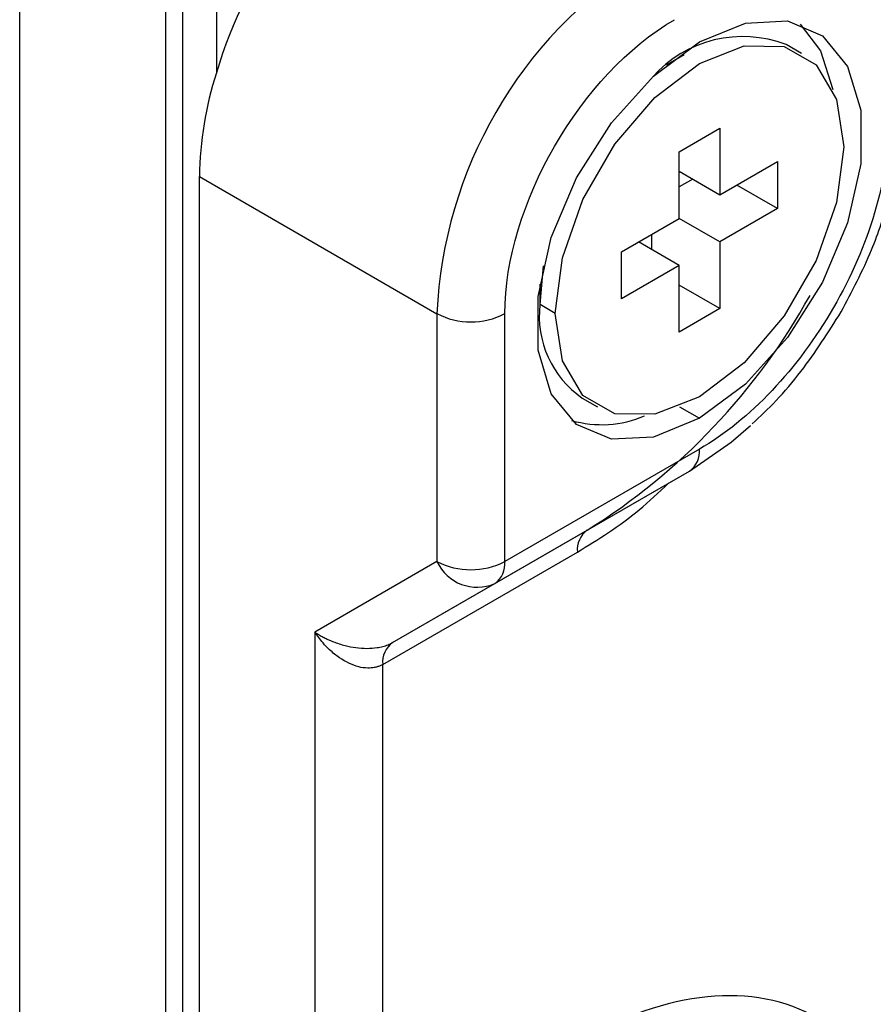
# Model space of a CAD drawing. Header units: millimetres. Extents: x 19 to 819, y 19 to 629.
# Tile 25 of 30: x 769 to 785, y 513 to 531. Entities that reach past the tile are written whole.
import ezdxf

# ---------------------------------------------------------------- set-up
doc = ezdxf.new("R2010")
doc.units = ezdxf.units.MM
doc.header["$LTSCALE"] = 3

msp = doc.modelspace()

# ---------------------------------------------------------------- linework, layer by layer
for p, q in [((769.279, 467.057), (769.279, 534.247)), ((771.884, 532.456), (771.884, 499.851)), ((772.793, 532.076), (772.793, 529.555)), ((772.187, 531.931), (772.187, 500.026)), ((783.243, 529.899), (782.97, 530.056)), ((781.148, 529.876), (780.83, 529.692)), ((781.058, 528.144), (781.785, 528.564)), ((781.785, 528.564), (781.785, 527.374)), ((781.058, 526.954), (781.058, 528.144)), ((781.785, 527.374), (782.816, 527.969)), ((782.816, 527.969), (782.816, 527.129)), ((781.058, 527.794), (781.785, 527.374)), ((772.49, 527.702), (776.733, 525.252)), ((772.49, 503.905), (772.49, 527.702)), ((781.301, 527.654), (781.058, 527.514)), ((782.816, 527.129), (782.088, 527.549)), ((782.816, 527.129), (781.785, 526.534)), ((780.028, 526.359), (781.058, 526.954)), ((781.785, 526.534), (781.058, 526.954)), ((781.058, 526.114), (780.331, 526.534)), ((780.573, 526.394), (780.573, 526.674)), ((781.785, 526.534), (781.785, 525.344)), ((780.028, 525.519), (780.028, 526.359)), ((778.573, 525.414), (778.636, 526.105)), ((781.058, 526.114), (780.028, 525.519)), ((781.058, 524.924), (781.058, 526.114)), ((778.573, 525.414), (778.573, 525.782)), ((781.785, 525.344), (781.058, 525.764)), ((778.846, 525.257), (778.573, 525.414)), ((781.785, 525.344), (781.058, 524.924)), ((776.733, 525.252), (776.733, 520.827)), ((777.945, 520.827), (777.945, 525.252)), ((779.328, 523.746), (779.6, 523.589)), ((781.063, 523.591), (781.422, 523.384)), ((781.422, 522.834), (777.945, 520.827)), ((777.767, 520.435), (781.244, 522.442)), ((779.417, 521.387), (781.244, 522.442)), ((775.94, 519.38), (779.417, 521.387)), ((775.763, 518.988), (779.24, 520.995)), ((776.733, 520.827), (774.551, 519.567)), ((775.94, 519.38), (777.767, 520.435)), ((774.551, 519.567), (774.551, 509.66)), ((775.763, 510.24), (775.763, 518.988))]:
    msp.add_line(p, q)
at = {"flags": 128}
for points in [[(781.422, 530.103), (782.241, 530.441), (782.994, 530.478), (783.62, 530.213), (784.068, 529.667), (784.301, 528.884), (784.301, 527.928), (784.068, 526.876), (783.62, 525.813), (782.994, 524.826), (782.241, 523.994), (781.422, 523.384)], [(783.222, 530.422), (783.583, 529.947), (783.803, 529.252)], [(781.422, 523.384), (780.602, 523.047), (779.849, 523.01), (779.223, 523.275), (778.775, 523.821), (778.542, 524.603), (778.542, 525.56), (778.775, 526.612), (779.223, 527.675), (779.849, 528.662), (780.602, 529.494), (781.422, 530.103)], [(778.846, 525.257), (778.972, 526.249), (779.338, 527.289), (779.908, 528.276), (780.626, 529.113), (781.422, 529.718), (782.218, 530.032), (782.936, 530.024), (783.506, 529.695), (783.871, 529.077), (783.998, 528.231)], [(783.998, 528.231), (783.871, 527.239), (783.506, 526.199), (782.936, 525.212), (782.218, 524.375), (781.422, 523.769), (780.626, 523.455), (779.908, 523.463), (779.338, 523.793), (778.972, 524.411), (778.846, 525.257)], [(781.244, 522.442), (781.988, 522.956), (782.333, 523.254)]]:
    msp.add_lwpolyline(points, dxfattribs=at)
for centre, radius, start, end in [((780.466, 527.274), 8.004, 122.8256, 163.4444), ((784.628, 524.893), 7.904, 122.6055, 177.3945), ((782.196, 528.039), 2.161, 68.9971, 138.3325), ((778.817, 527.618), 6.327, 162.1793, 179.2467), ((773.33, 531.147), 11.503, 301.9513, 331.0521), ((780.33, 525.205), 1.77, 173.1955, 235.4923), ((777.339, 526.422), 1.317, 242.6097, 297.3903), ((779.674, 525.222), 1.952, 254.0284, 293.141), ((780.992, 522.792), 0.431, 305.698, 5.6204), ((779.669, 521.037), 0.431, 125.698, 185.6204), ((777.339, 521.997), 1.317, 242.6097, 297.3903), ((777.45, 521.159), 0.791, 204.8163, 293.6431), ((777.516, 520.785), 0.431, 305.698, 5.6204), ((776.192, 519.03), 0.431, 125.698, 185.6204)]:
    msp.add_arc(centre, radius, start, end)
msp.add_open_spline([(777.945, 525.252), (777.945, 527.184), (779.303, 529.536), (780.975, 530.501)], degree=3)
for points, knots in [([(784.807, 528.698), (784.807, 527.662), (784.45, 526.461), (783.181, 524.262), (782.319, 523.353), (781.422, 522.834)], [0, 0, 0, 0, 0.5, 0.5, 1, 1, 1, 1]), ([(783.952, 525.283), (784.146, 525.65), (784.419, 526.165), (784.707, 526.952), (784.876, 527.506), (784.937, 527.897), (784.96, 528.039)], [0, 0, 0, 0, 0.408269, 0.57348, 0.84437, 1, 1, 1, 1]), ([(782.363, 523.283), (782.507, 523.418), (782.811, 523.706), (783.366, 524.358), (783.722, 524.92), (783.952, 525.283)], [0, 0, 0, 0, 0.239841, 0.508927, 1, 1, 1, 1]), ([(779.24, 520.995), (779.612, 521.222), (780.167, 521.561), (780.693, 522.06), (780.866, 522.224)], [0, 0, 0, 0, 0.671408, 1, 1, 1, 1]), ([(774.551, 519.567), (774.576, 519.551), (774.624, 519.519), (774.698, 519.478), (774.765, 519.444), (774.826, 519.417), (774.93, 519.374), (775.079, 519.326), (775.283, 519.286), (775.477, 519.272), (775.641, 519.283), (775.766, 519.308), (775.861, 519.338), (775.914, 519.366), (775.94, 519.38)], [0, 0, 0, 0, 0.06822, 0.129101, 0.182644, 0.22885, 0.267722, 0.414479, 0.541258, 0.671034, 0.788812, 0.860949, 0.931114, 1, 1, 1, 1]), ([(775.763, 518.988), (775.747, 518.979), (775.716, 518.963), (775.666, 518.945), (775.612, 518.932), (775.556, 518.925), (775.464, 518.922), (775.329, 518.942), (775.157, 519.006), (774.981, 519.109), (774.827, 519.234), (774.678, 519.388), (774.598, 519.501), (774.551, 519.567)], [0, 0, 0, 0, 0.041244, 0.082849, 0.124969, 0.167753, 0.211345, 0.329111, 0.458919, 0.585685, 0.732476, 0.843339, 1, 1, 1, 1]), ([(785.309, 508.742), (785.309, 510.601), (784.67, 512.015), (782.393, 513.329), (780.849, 513.176), (779.24, 512.247)], [0, 0, 0, 0, 0.5, 0.5, 1, 1, 1, 1])]:
    msp.add_open_spline(points, degree=3, knots=knots)

doc.saveas('drawing.dxf')
